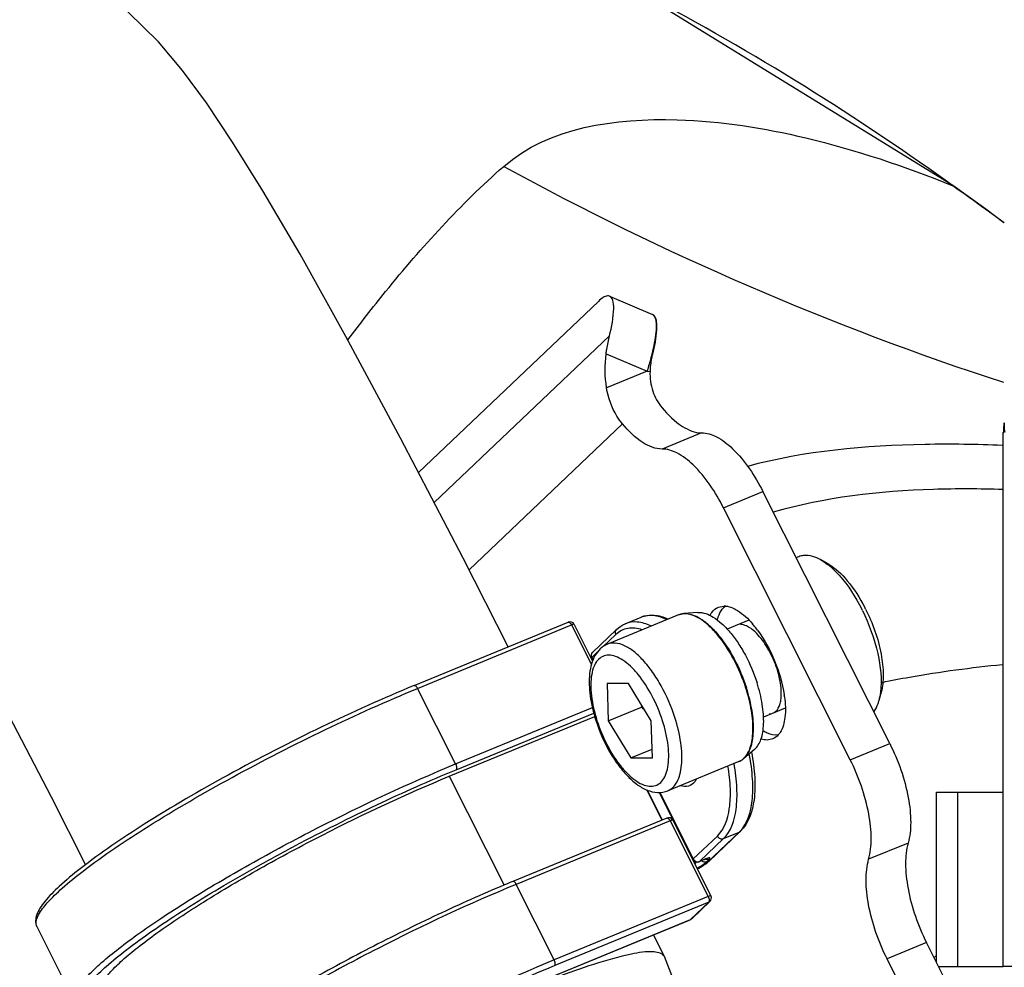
# Model space of a CAD drawing. Header units: millimetres. Extents: x 0 to 5940, y 0 to 4200.
# Tile 45 of 87: x 2757 to 2819, y 766 to 826. Entities that reach past the tile are written whole.
import ezdxf

# ---------------------------------------------------------------- set-up
doc = ezdxf.new("R2010")
doc.units = ezdxf.units.MM
doc.header["$LTSCALE"] = 326.7
doc.layers.get('0').update_dxf_attribs({"linetype": 'CONTINUOUS'})
for name, color, linetype in [('304103000186DXF_CONTINUOUS_LINE', 7, 'CONTINUOUS'), ('304105000177DXF_CONTINUOUS_LINE', 7, 'CONTINUOUS'), ('304109000002DXF_CONTINUOUS_LINE', 7, 'CONTINUOUS'), ('304304000126DXF_CONTINUOUS_LINE', 7, 'CONTINUOUS'), ('501023000027DXF_CONTINUOUS_LINE', 7, 'CONTINUOUS'), ('604006000006DXF_CONTINUOUS_LINE', 7, 'CONTINUOUS'), ('RB15-1-B-JSZL_DXF_DIMENSION', 7, 'CONTINUOUS'), ('XIANLAN_DXF_CONTINUOUS_LINE', 7, 'CONTINUOUS')]:
    doc.layers.add(name, color=color, linetype=linetype)
doc.styles.get("Standard").update_dxf_attribs({"font": 'txt', "width": 0.7})
doc.dimstyles.new('DIMSTYLE_1', dxfattribs={"dimtxt": 85, "dimasz": 45, "dimexe": 1.5, "dimexo": 0, "dimtad": 1, "dimdsep": 46, "dimtxsty": 'Standard', "dimblk": '_FILLED', "dimblk1": '_FILLED', "dimblk2": '_FILLED', "dimcen": 0.09, "dimclrt": 5, "dimazin": 2, "dimtp": 1.2, "dimtm": 1.2, "dimtfac": 1, "dimtofl": 0, "dimtmove": 0, "dimatfit": 3, "dimldrblk": '_FILLED', "dimfxl": 0, "dimtolj": 1, "dimarcsym": 0})
doc.dimstyles.new('DIMSTYLE_2', dxfattribs={"dimtxt": 85, "dimasz": 45, "dimexe": 1.5, "dimexo": 0, "dimtad": 1, "dimdsep": 46, "dimtxsty": 'Standard', "dimblk": '_FILLED', "dimblk1": '_FILLED', "dimblk2": '_FILLED', "dimcen": 0.09, "dimclrt": 5, "dimazin": 2, "dimtp": 0.8, "dimtm": 0.8, "dimtfac": 1, "dimtofl": 0, "dimtmove": 0, "dimatfit": 3, "dimldrblk": '_FILLED', "dimfxl": 0, "dimtolj": 1, "dimarcsym": 0})

# ---------------------------------------------------------------- blocks, each defined once
blk = doc.blocks.new('_FILLED')
at = {"color": 0, "linetype": 'ByBlock'}
blk.add_solid([(0, 0), (-1, 0.1667), (-1, -0.1667)], dxfattribs=at)
blk = doc.blocks.new('*D1')
at = {"layer": 'RB15-1-B-JSZL_DXF_DIMENSION', "color": 2, "linetype": 'Continuous', "transparency": 16777216}
for p, q in [((2718.902, 681.882), (4558.483, 1083.106)), ((4194.219, 1003.657), (2718.902, 681.882)), ((4194.219, 1003.657), (4194.219, 1003.657))]:
    blk.add_line(p, q, dxfattribs=at)
at = {"layer": 'RB15-1-B-JSZL_DXF_DIMENSION', "color": 2, "linetype": 'Continuous', "transparency": 16777216, "xscale": 45, "yscale": 45, "zscale": 45, "rotation": 192.3029314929}
blk.add_blockref('_FILLED', (4194.219, 1003.657), dxfattribs=at)
blk = doc.blocks.new('*D2')
at = {"layer": 'RB15-1-B-JSZL_DXF_DIMENSION', "color": 2, "linetype": 'Continuous', "transparency": 16777216}
for p, q in [((2718.902, 681.882), (3698.6, 1219.86)), ((3144.9, 915.808), (2718.902, 681.882)), ((3144.9, 915.808), (3144.9, 915.808))]:
    blk.add_line(p, q, dxfattribs=at)
at = {"layer": 'RB15-1-B-JSZL_DXF_DIMENSION', "color": 2, "linetype": 'Continuous', "transparency": 16777216, "xscale": 45, "yscale": 45, "zscale": 45, "rotation": 208.7734168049}
blk.add_blockref('_FILLED', (3144.9, 915.808), dxfattribs=at)

msp = doc.modelspace()

# ---------------------------------------------------------------- linework, layer by layer
at = {"color": 2, "linetype": 'Continuous'}
msp.add_circle((2718.902, 681.882), 486, dxfattribs=at)
at = {"layer": '304103000186DXF_CONTINUOUS_LINE', "color": 9, "linetype": 'Continuous'}
for p, q in [((2815.421, 815.34), (2815.08, 815.575)), ((2815.421, 815.34), (2815.085, 815.582)), ((2815.421, 815.34), (2815.433, 815.357)), ((2818.668, 812.993), (2817.494, 813.843)), ((2818.667, 812.991), (2817.494, 813.843)), ((2814.23, 766.665), (2814.281, 766.692)), ((2814.233, 766.664), (2814.281, 766.692))]:
    msp.add_line(p, q, dxfattribs=at)
at = {"layer": '304103000186DXF_CONTINUOUS_LINE', "color": 7, "linetype": 'Continuous'}
for p, q in [((2817.505, 813.859), (2815.433, 815.357)), ((2818.643, 813.009), (2817.505, 813.859))]:
    msp.add_line(p, q, dxfattribs=at)
msp.add_lwpolyline([(2815.433, 815.357), (2794.996, 827.951), (2771.689, 837.866), (2747.141, 844.086), (2731.16, 845.654)], dxfattribs=at)
at = {"layer": '304103000186DXF_CONTINUOUS_LINE', "color": 9, "linetype": 'Continuous'}
for centre, radius, start, end in [((2719.036, 681.763), 164.721, 54.33104, 62.38668), ((2876.207, 979.43), 185.65, 241.31687, 251.92639), ((2826.8, 743.388), 26.454, 117.97136, 118.2428)]:
    msp.add_arc(centre, radius, start, end, dxfattribs=at)
for points, knots in [([(2787.102, 816.561), (2789.942, 819.051), (2797.186, 820.021), (2806.671, 818.476), (2812.413, 816.571), (2815.421, 815.34)], [0, 0, 0, 0, 0.387136, 0.666823, 1, 1, 1, 1]), ([(2777.282, 805.61), (2778.055, 806.642), (2781.061, 810.517), (2784.381, 814.176), (2787.102, 816.561)], [0, 0, 0, 0, 0.262704, 1, 1, 1, 1]), ([(2818.549, 798.96), (2816.923, 799.024), (2811.541, 799.104), (2806.1, 798.61), (2802.466, 797.634)], [0, 0, 0, 0, 0.301875, 1, 1, 1, 1]), ([(2818.577, 796.179), (2817.117, 796.223), (2812.257, 796.236), (2807.353, 795.688), (2804.084, 794.739)], [0, 0, 0, 0, 0.300242, 1, 1, 1, 1]), ([(2810.971, 784.011), (2811.543, 784.13), (2814.052, 784.612), (2816.589, 784.947), (2818.55, 785.139)], [0, 0, 0, 0, 0.228742, 1, 1, 1, 1])]:
    msp.add_open_spline(points, degree=3, knots=knots, dxfattribs=at)
msp.add_open_spline([(2817.494, 813.843), (2816.804, 814.343), (2816.113, 814.842), (2815.421, 815.34)], degree=3, dxfattribs=at)
at = {"layer": '304105000177DXF_CONTINUOUS_LINE', "color": 7, "linetype": 'Continuous'}
for p, q in [((2793.783, 808.373), (2796.485, 807.225)), ((2781.729, 797.258), (2793.073, 808.047)), ((2811.442, 780.152), (2803.444, 796.047)), ((2808.953, 779.126), (2800.955, 795.021)), ((2805.537, 791.888), (2805.706, 791.957)), ((2807.566, 791.481), (2807.086, 791.754)), ((2800.637, 788.759), (2800.993, 788.827)), ((2810.902, 783.39), (2810.753, 782.858)), ((2804.067, 780.438), (2803.711, 780.37)), ((2816.424, 762.309), (2813.766, 767.591)), ((2813.935, 761.283), (2811.277, 766.565))]:
    msp.add_line(p, q, dxfattribs=at)
at = {"layer": '304105000177DXF_CONTINUOUS_LINE', "color": 9, "linetype": 'Continuous'}
for p, q in [((2782.721, 795.356), (2793.774, 805.869)), ((2793.563, 804.737), (2796.141, 803.642)), ((2796.454, 804.75), (2796.449, 804.731)), ((2796.141, 803.642), (2793.593, 802.592)), ((2796.152, 803.676), (2796.141, 803.642)), ((2794.597, 800.314), (2784.923, 791.112)), ((2799.579, 799.756), (2797.09, 798.73)), ((2800.955, 795.021), (2803.444, 796.047)), ((2808.953, 779.126), (2811.442, 780.152)), ((2812.604, 773.872), (2810.115, 772.846)), ((2813.766, 767.591), (2811.277, 766.565))]:
    msp.add_line(p, q, dxfattribs=at)
for centre, radius, start, end in [((2796.36, 807.004), 0.252, 62.03217, 66.97606), ((2803.328, 879.628), 76.326, 264.59677, 264.73783)]:
    msp.add_arc(centre, radius, start, end, dxfattribs=at)
at = {"layer": '304105000177DXF_CONTINUOUS_LINE', "color": 7, "linetype": 'Continuous'}
for centre, radius, start, end in [((2804.609, 787.718), 4.743, 48.67169, 51.99156), ((2800.993, 787.725), 1.103, 84.70281, 89.95137), ((2798.91, 783.206), 12.055, 26.28967, 26.71151), ((2800.216, 783.75), 10.868, 26.71156, 27.32048), ((2798.033, 783.607), 6.277, 39.42279, 40.70761), ((2797.532, 783.199), 6.923, 36.40387, 39.39653), ((2797.65, 782.155), 7.222, 7.51692, 8.48105), ((2803.006, 783.096), 1.582, 342.12607, 344.40229), ((2803.36, 781.596), 1.391, 327.40257, 327.7747)]:
    msp.add_arc(centre, radius, start, end, dxfattribs=at)
for points, knots in [([(2793.783, 808.373), (2793.74, 808.391), (2793.594, 808.405), (2793.34, 808.283), (2793.169, 808.139), (2793.073, 808.047)], [0, 0, 0, 0, 0.172446, 0.511766, 1, 1, 1, 1]), ([(2793.774, 805.869), (2793.914, 806.437), (2794.063, 807.195), (2794.038, 808.055), (2793.88, 808.331), (2793.783, 808.373)], [0, 0, 0, 0, 0.675809, 0.8779, 1, 1, 1, 1]), ([(2796.617, 807.109), (2796.682, 807.011), (2796.751, 806.715), (2796.744, 805.909), (2796.601, 805.224), (2796.476, 804.722)], [0, 0, 0, 0, 0.145191, 0.361013, 1, 1, 1, 1]), ([(2793.563, 804.737), (2793.576, 804.837), (2793.631, 805.217), (2793.706, 805.595), (2793.774, 805.869)], [0, 0, 0, 0, 0.263229, 1, 1, 1, 1]), ([(2796.476, 804.722), (2796.455, 804.637), (2796.377, 804.276), (2796.338, 803.907), (2796.328, 803.624)], [0, 0, 0, 0, 0.235109, 1, 1, 1, 1]), ([(2796.328, 803.624), (2796.313, 803.207), (2796.421, 802.378), (2796.83, 801.646), (2797.086, 801.34)], [0, 0, 0, 0, 0.511435, 1, 1, 1, 1]), ([(2794.597, 800.314), (2794.468, 800.468), (2793.977, 801.146), (2793.691, 801.964), (2793.593, 802.592)], [0, 0, 0, 0, 0.239557, 1, 1, 1, 1]), ([(2797.086, 801.34), (2797.462, 800.893), (2798.172, 800.176), (2799.158, 799.748), (2799.579, 799.756)], [0, 0, 0, 0, 0.581082, 1, 1, 1, 1]), ([(2797.09, 798.73), (2796.669, 798.722), (2795.683, 799.15), (2794.972, 799.866), (2794.597, 800.314)], [0, 0, 0, 0, 0.418918, 1, 1, 1, 1]), ([(2799.579, 799.756), (2799.901, 799.762), (2800.643, 799.516), (2802.093, 798.349), (2802.948, 797.033), (2803.444, 796.047)], [0, 0, 0, 0, 0.174326, 0.403006, 1, 1, 1, 1]), ([(2800.955, 795.021), (2800.459, 796.007), (2799.604, 797.323), (2798.154, 798.49), (2797.412, 798.736), (2797.09, 798.73)], [0, 0, 0, 0, 0.596994, 0.825674, 1, 1, 1, 1]), ([(2805.706, 791.957), (2805.803, 791.997), (2806.272, 792.113), (2806.764, 791.937), (2807.086, 791.754)], [0, 0, 0, 0, 0.221439, 1, 1, 1, 1]), ([(2807.566, 791.481), (2808.031, 791.217), (2808.917, 790.356), (2809.564, 789.334), (2809.872, 788.738)], [0, 0, 0, 0, 0.443109, 1, 1, 1, 1]), ([(2807.741, 791.279), (2807.924, 791.118), (2808.698, 790.335), (2809.294, 789.389), (2809.679, 788.625)], [0, 0, 0, 0, 0.221613, 1, 1, 1, 1]), ([(2800.114, 788.251), (2800.146, 788.311), (2800.274, 788.52), (2800.473, 788.691), (2800.637, 788.759)], [0, 0, 0, 0, 0.274484, 1, 1, 1, 1]), ([(2800.576, 787.961), (2800.592, 788.026), (2800.661, 788.259), (2800.772, 788.482), (2800.882, 788.619)], [0, 0, 0, 0, 0.276564, 1, 1, 1, 1]), ([(2801.539, 788.704), (2801.645, 788.659), (2802.12, 788.404), (2802.516, 788.021), (2802.791, 787.701)], [0, 0, 0, 0, 0.214186, 1, 1, 1, 1]), ([(2809.718, 788.546), (2810.145, 787.681), (2810.751, 785.998), (2810.959, 784.189), (2810.857, 783.381)], [0, 0, 0, 0, 0.541682, 1, 1, 1, 1]), ([(2809.924, 788.635), (2810.375, 787.739), (2810.867, 786.352), (2811.072, 784.552), (2810.999, 783.739), (2810.902, 783.39)], [0, 0, 0, 0, 0.555029, 0.799327, 1, 1, 1, 1]), ([(2802.539, 787.501), (2802.495, 787.526), (2802.336, 787.608), (2802.156, 787.657), (2802.027, 787.657)], [0, 0, 0, 0, 0.279821, 1, 1, 1, 1]), ([(2804.591, 782.991), (2804.631, 783.351), (2804.562, 784.15), (2804.208, 785.321), (2803.644, 786.414), (2803.134, 787.042), (2802.853, 787.279)], [0, 0, 0, 0, 0.228168, 0.497596, 0.76833, 1, 1, 1, 1]), ([(2803.104, 787.308), (2803.545, 786.711), (2804.256, 785.391), (2804.683, 783.954), (2804.793, 783.22)], [0, 0, 0, 0, 0.499826, 1, 1, 1, 1]), ([(2804.81, 783.099), (2804.866, 782.668), (2804.904, 781.903), (2804.713, 781.133), (2804.537, 780.854)], [0, 0, 0, 0, 0.569563, 1, 1, 1, 1]), ([(2803.839, 782.019), (2803.984, 782.019), (2804.311, 782.144), (2804.46, 782.448), (2804.512, 782.611)], [0, 0, 0, 0, 0.458462, 1, 1, 1, 1]), ([(2810.753, 782.858), (2810.734, 782.791), (2810.657, 782.546), (2810.543, 782.312), (2810.433, 782.161)], [0, 0, 0, 0, 0.272127, 1, 1, 1, 1]), ([(2803.462, 780.961), (2803.543, 780.912), (2803.832, 780.759), (2804.176, 780.679), (2804.408, 780.714)], [0, 0, 0, 0, 0.288134, 1, 1, 1, 1]), ([(2811.442, 780.152), (2811.983, 779.078), (2812.571, 777.417), (2812.813, 775.261), (2812.723, 774.288), (2812.604, 773.872)], [0, 0, 0, 0, 0.555561, 0.799751, 1, 1, 1, 1]), ([(2810.115, 772.846), (2810.234, 773.262), (2810.324, 774.235), (2810.081, 776.391), (2809.494, 778.052), (2808.953, 779.126)], [0, 0, 0, 0, 0.200249, 0.444439, 1, 1, 1, 1]), ([(2812.604, 773.872), (2812.485, 773.455), (2812.395, 772.482), (2812.638, 770.327), (2813.226, 768.665), (2813.766, 767.591)], [0, 0, 0, 0, 0.200249, 0.44444, 1, 1, 1, 1]), ([(2811.277, 766.565), (2810.737, 767.639), (2810.149, 769.301), (2809.906, 771.456), (2809.996, 772.429), (2810.115, 772.846)], [0, 0, 0, 0, 0.55556, 0.799751, 1, 1, 1, 1])]:
    msp.add_open_spline(points, degree=3, knots=knots, dxfattribs=at)
at = {"layer": '304105000177DXF_CONTINUOUS_LINE', "color": 9, "linetype": 'Continuous'}
for points, knots in [([(2796.478, 807.227), (2796.498, 807.216), (2796.583, 807.155), (2796.631, 807.056), (2796.656, 806.979)], [0, 0, 0, 0, 0.216951, 1, 1, 1, 1]), ([(2796.656, 806.979), (2796.746, 806.704), (2796.706, 805.927), (2796.564, 805.198), (2796.454, 804.75)], [0, 0, 0, 0, 0.385807, 1, 1, 1, 1]), ([(2796.449, 804.731), (2796.428, 804.647), (2796.337, 804.293), (2796.235, 803.942), (2796.152, 803.676)], [0, 0, 0, 0, 0.23814, 1, 1, 1, 1])]:
    msp.add_open_spline(points, degree=3, knots=knots, dxfattribs=at)
at = {"layer": '304105000177DXF_CONTINUOUS_LINE', "color": 7, "linetype": 'Continuous'}
for points in [[(2796.485, 807.225), (2796.539, 807.202), (2796.585, 807.158), (2796.617, 807.109)], [(2793.593, 802.592), (2793.483, 803.298), (2793.469, 804.028), (2793.563, 804.737)], [(2807.086, 791.754), (2807.241, 791.666), (2807.389, 791.564), (2807.529, 791.455)], [(2800.882, 788.619), (2800.912, 788.656), (2800.944, 788.691), (2800.978, 788.723)], [(2800.978, 788.723), (2801.014, 788.758), (2801.053, 788.789), (2801.094, 788.817)], [(2801.094, 788.823), (2801.247, 788.809), (2801.398, 788.764), (2801.539, 788.704)], [(2802.853, 787.279), (2802.755, 787.362), (2802.651, 787.438), (2802.539, 787.501)], [(2804.53, 782.671), (2804.56, 782.775), (2804.579, 782.883), (2804.591, 782.991)], [(2810.857, 783.381), (2810.834, 783.204), (2810.801, 783.029), (2810.753, 782.858)], [(2803.711, 780.37), (2803.587, 780.37), (2803.462, 780.392), (2803.343, 780.428)], [(2804.419, 780.695), (2804.324, 780.586), (2804.202, 780.494), (2804.067, 780.438)], [(2804.533, 780.847), (2804.499, 780.794), (2804.461, 780.743), (2804.419, 780.695)]]:
    msp.add_open_spline(points, degree=3, dxfattribs=at)
at = {"layer": '304109000002DXF_CONTINUOUS_LINE', "color": 7, "linetype": 'Continuous'}
for p, q in [((2794.769, 787.709), (2795.765, 788.12)), ((2781.456, 783.81), (2791.164, 787.812)), ((2791.546, 787.67), (2792.711, 785.355)), ((2794.222, 787.35), (2792.701, 785.904)), ((2792.64, 785.552), (2792.723, 785.386)), ((2783.664, 778.082), (2792.84, 781.864)), ((2796.109, 777.241), (2797.075, 775.322)), ((2796.139, 777.227), (2797.094, 775.33)), ((2796.908, 777.071), (2799.039, 772.836)), ((2797.384, 775.45), (2787.677, 771.448)), ((2797.767, 775.307), (2800.166, 770.539)), ((2800.036, 772.714), (2802.029, 774.611)), ((2799.753, 772.831), (2799.421, 772.694)), ((2800.105, 770.187), (2798.956, 769.094)), ((2789.156, 765.032), (2798.864, 769.034)), ((2757.664, 768.597), (2760.064, 763.829))]:
    msp.add_line(p, q, dxfattribs=at)
at = {"layer": '304109000002DXF_CONTINUOUS_LINE', "color": 9, "linetype": 'Continuous'}
for p, q in [((2781.672, 783.629), (2791.379, 787.631)), ((2791.379, 787.631), (2792.635, 785.137)), ((2794.18, 787.031), (2793.379, 786.269)), ((2793.022, 785.929), (2792.659, 785.584)), ((2792.659, 785.584), (2792.739, 785.425)), ((2784.071, 778.861), (2781.672, 783.629)), ((2784.071, 778.861), (2792.695, 782.416)), ((2784.103, 778.5), (2792.779, 782.076)), ((2783.664, 778.082), (2787.122, 771.21)), ((2796.942, 777.072), (2799.058, 772.869)), ((2797.6, 775.269), (2787.893, 771.267)), ((2797.6, 775.269), (2800, 770.5)), ((2799.058, 772.869), (2800.578, 774.315)), ((2799.963, 772.667), (2801.956, 774.563)), ((2800.96, 774.153), (2801.956, 774.563)), ((2801.956, 774.563), (2802.029, 774.611)), ((2799.44, 772.706), (2800.96, 774.153)), ((2799.421, 772.694), (2799.44, 772.706)), ((2799.772, 772.843), (2799.44, 772.706)), ((2799.753, 772.831), (2799.772, 772.843)), ((2799.898, 772.695), (2800.067, 772.856)), ((2799.963, 772.667), (2800.036, 772.714)), ((2790.292, 766.499), (2787.893, 771.267)), ((2800, 770.5), (2790.292, 766.499)), ((2800.032, 770.139), (2790.324, 766.138)), ((2800.032, 770.139), (2798.883, 769.046)), ((2800.104, 770.185), (2800.032, 770.139)), ((2789.155, 765.037), (2798.883, 769.046)), ((2798.883, 769.046), (2798.864, 769.034)), ((2798.956, 769.094), (2798.883, 769.046))]:
    msp.add_line(p, q, dxfattribs=at)
at = {"layer": '304109000002DXF_CONTINUOUS_LINE', "color": 7, "linetype": 'Continuous'}
for centre, radius, start, end in [((2791.278, 787.535), 0.3, 26.70801, 112.40252), ((2792.908, 785.687), 0.3, 133.65468, 206.71184), ((2797.499, 775.172), 0.3, 26.70801, 112.40252), ((2799.307, 772.971), 0.3, 206.71184, 292.44233), ((2800.688, 770.561), 2.455, 111.85242, 112.40575), ((2823.561, 684.404), 94.151, 112.40397, 112.75426), ((2799.898, 770.404), 0.3, 313.20802, 26.72468), ((2798.749, 769.311), 0.3, 292.40252, 313.62327)]:
    msp.add_arc(centre, radius, start, end, dxfattribs=at)
at = {"layer": '304109000002DXF_CONTINUOUS_LINE', "color": 9, "linetype": 'Continuous'}
for centre, radius, start, end in [((2800.747, 775.833), 1.753, 313.57778, 316.09053), ((2799.347, 773.014), 0.324, 206.71706, 209.23517), ((2799.361, 773.022), 0.34, 209.30212, 226.39394), ((2797.02, 776.136), 4.131, 300.80905, 303.17094), ((2799.347, 772.932), 0.244, 287.5987, 292.38485), ((2799.976, 773.153), 0.317, 245.29838, 246.99042)]:
    msp.add_arc(centre, radius, start, end, dxfattribs=at)
at = {"layer": '304109000002DXF_CONTINUOUS_LINE', "color": 7, "linetype": 'Continuous'}
for points, knots in [([(2795.765, 788.12), (2796.019, 788.225), (2796.616, 788.307), (2797.184, 788.142), (2797.462, 788.021)], [0, 0, 0, 0, 0.475753, 1, 1, 1, 1]), ([(2781.456, 783.81), (2779.489, 782.999), (2775.529, 781.211), (2769.848, 778.294), (2764.753, 775.326), (2761.693, 773.266), (2760.403, 772.255)], [0, 0, 0, 0, 0.265239, 0.541153, 0.795742, 1, 1, 1, 1]), ([(2802.725, 779.597), (2802.828, 779.074), (2802.962, 778.071), (2802.94, 776.363), (2802.553, 775.109), (2802.029, 774.611)], [0, 0, 0, 0, 0.309362, 0.581169, 1, 1, 1, 1]), ([(2761.626, 764.283), (2761.493, 764.548), (2761.805, 765.171), (2762.359, 765.82), (2763.109, 766.543), (2764.076, 767.341), (2765.762, 768.599), (2768.319, 770.28), (2771.813, 772.34), (2776.933, 775.081), (2780.949, 776.963), (2783.664, 778.082)], [0, 0, 0, 0, 0.033709, 0.063289, 0.102125, 0.149957, 0.206205, 0.340606, 0.497285, 0.666514, 1, 1, 1, 1]), ([(2799.806, 772.532), (2799.77, 772.507), (2799.612, 772.4), (2799.447, 772.304), (2799.317, 772.232)], [0, 0, 0, 0, 0.226402, 1, 1, 1, 1]), ([(2799.935, 772.897), (2799.94, 772.897), (2799.954, 772.898), (2799.935, 772.895), (2799.88, 772.88), (2799.82, 772.858), (2799.775, 772.84)], [0, 0, 0, 0, 0.073249, 0.080886, 0.262037, 1, 1, 1, 1]), ([(2760.403, 772.255), (2759.949, 771.9), (2759.165, 771.248), (2758.317, 770.4), (2757.863, 769.783), (2757.651, 769.38), (2757.555, 768.978), (2757.607, 768.711), (2757.664, 768.597)], [0, 0, 0, 0, 0.360209, 0.637103, 0.745841, 0.838177, 0.919961, 1, 1, 1, 1]), ([(2787.145, 771.227), (2785.732, 770.634), (2782.871, 769.355), (2778.648, 767.272), (2774.578, 765.072), (2771.417, 763.195), (2769.159, 761.729), (2767.713, 760.724), (2766.473, 759.79), (2765.456, 758.937), (2764.669, 758.176), (2764.119, 757.497), (2763.782, 756.867), (2763.797, 756.41), (2763.885, 756.235)], [0, 0, 0, 0, 0.162495, 0.332328, 0.499201, 0.653012, 0.72211, 0.784634, 0.839729, 0.886745, 0.925312, 0.955626, 0.979226, 1, 1, 1, 1])]:
    msp.add_open_spline(points, degree=3, knots=knots, dxfattribs=at)
at = {"layer": '304109000002DXF_CONTINUOUS_LINE', "color": 9, "linetype": 'Continuous'}
for points, knots in [([(2797.372, 787.982), (2797.103, 788.107), (2796.569, 788.284), (2795.999, 788.216), (2795.765, 788.12)], [0, 0, 0, 0, 0.540037, 1, 1, 1, 1]), ([(2791.164, 787.812), (2791.179, 787.818), (2791.235, 787.814), (2791.312, 787.744), (2791.358, 787.674), (2791.379, 787.631)], [0, 0, 0, 0, 0.163742, 0.517358, 1, 1, 1, 1]), ([(2791.546, 787.67), (2791.538, 787.685), (2791.459, 787.659), (2791.417, 787.647), (2791.379, 787.631)], [0, 0, 0, 0, 0.293447, 1, 1, 1, 1]), ([(2794.18, 787.031), (2794.153, 787.083), (2794.128, 787.201), (2794.182, 787.313), (2794.222, 787.35)], [0, 0, 0, 0, 0.517388, 1, 1, 1, 1]), ([(2795.829, 787.334), (2795.539, 787.427), (2794.932, 787.512), (2794.381, 787.222), (2794.18, 787.031)], [0, 0, 0, 0, 0.522536, 1, 1, 1, 1]), ([(2796.376, 787.571), (2796.107, 787.697), (2795.574, 787.873), (2795.003, 787.806), (2794.769, 787.709)], [0, 0, 0, 0, 0.540037, 1, 1, 1, 1]), ([(2792.659, 785.584), (2792.633, 785.637), (2792.608, 785.755), (2792.661, 785.866), (2792.701, 785.904)], [0, 0, 0, 0, 0.517326, 1, 1, 1, 1]), ([(2792.659, 785.584), (2792.653, 785.578), (2792.644, 785.57), (2792.638, 785.556), (2792.64, 785.552)], [0, 0, 0, 0, 0.659173, 1, 1, 1, 1]), ([(2760.575, 772.102), (2761.889, 773.112), (2764.975, 775.172), (2770.091, 778.137), (2775.767, 781.042), (2779.713, 782.822), (2781.672, 783.629)], [0, 0, 0, 0, 0.206374, 0.461256, 0.736142, 1, 1, 1, 1]), ([(2781.456, 783.81), (2781.471, 783.817), (2781.527, 783.813), (2781.605, 783.742), (2781.65, 783.672), (2781.672, 783.629)], [0, 0, 0, 0, 0.163742, 0.517358, 1, 1, 1, 1]), ([(2802.01, 774.617), (2802.485, 775.11), (2802.813, 776.318), (2802.825, 777.973), (2802.69, 778.961), (2802.588, 779.479)], [0, 0, 0, 0, 0.408961, 0.684651, 1, 1, 1, 1]), ([(2760.064, 763.829), (2759.918, 764.118), (2760.259, 764.796), (2760.862, 765.503), (2761.679, 766.291), (2762.733, 767.16), (2764.026, 768.126), (2765.533, 769.163), (2767.882, 770.674), (2771.161, 772.606), (2776.739, 775.592), (2781.113, 777.642), (2784.071, 778.861)], [0, 0, 0, 0, 0.033708, 0.063287, 0.102123, 0.149954, 0.206201, 0.270072, 0.340617, 0.497293, 0.66652, 1, 1, 1, 1]), ([(2784.071, 778.861), (2784.105, 778.794), (2784.144, 778.68), (2784.139, 778.534), (2784.103, 778.5)], [0, 0, 0, 0, 0.601024, 1, 1, 1, 1]), ([(2800.578, 774.315), (2801.03, 774.745), (2801.372, 775.838), (2801.424, 777.348), (2801.323, 778.254), (2801.241, 778.73)], [0, 0, 0, 0, 0.408407, 0.68361, 1, 1, 1, 1]), ([(2800.96, 774.153), (2801.443, 774.612), (2801.798, 775.787), (2801.839, 777.404), (2801.72, 778.375), (2801.627, 778.884)], [0, 0, 0, 0, 0.40738, 0.683096, 1, 1, 1, 1]), ([(2762.067, 763.343), (2761.76, 763.315), (2761.336, 763.296), (2760.837, 763.4), (2760.589, 763.523), (2760.434, 763.716), (2760.401, 763.965), (2760.473, 764.246), (2760.719, 764.721), (2761.293, 765.403), (2762.263, 766.31), (2763.573, 767.354), (2765.192, 768.512), (2767.088, 769.758), (2769.219, 771.064), (2771.537, 772.399), (2774.829, 774.191), (2779.008, 776.283), (2782.419, 777.806), (2784.103, 778.5)], [0, 0, 0, 0, 0.030706, 0.041779, 0.050499, 0.05785, 0.065402, 0.074623, 0.086343, 0.118494, 0.162764, 0.218694, 0.285284, 0.361189, 0.444804, 0.534327, 0.627809, 0.81841, 1, 1, 1, 1]), ([(2799.147, 777.734), (2799.05, 777.608), (2798.764, 777.396), (2798.414, 777.432), (2798.254, 777.482)], [0, 0, 0, 0, 0.485831, 1, 1, 1, 1]), ([(2797.384, 775.45), (2797.4, 775.456), (2797.456, 775.452), (2797.533, 775.381), (2797.579, 775.312), (2797.6, 775.269)], [0, 0, 0, 0, 0.163742, 0.517358, 1, 1, 1, 1]), ([(2797.767, 775.307), (2797.759, 775.322), (2797.68, 775.296), (2797.638, 775.284), (2797.6, 775.269)], [0, 0, 0, 0, 0.293447, 1, 1, 1, 1]), ([(2800.578, 774.315), (2800.612, 774.247), (2800.728, 774.133), (2800.894, 774.125), (2800.96, 774.153)], [0, 0, 0, 0, 0.516198, 1, 1, 1, 1]), ([(2799.039, 772.836), (2799.037, 772.84), (2799.043, 772.855), (2799.052, 772.863), (2799.058, 772.869)], [0, 0, 0, 0, 0.340827, 1, 1, 1, 1]), ([(2799.292, 772.281), (2799.357, 772.318), (2799.567, 772.444), (2799.775, 772.578), (2799.898, 772.695)], [0, 0, 0, 0, 0.307296, 1, 1, 1, 1]), ([(2799.314, 772.235), (2799.447, 772.308), (2799.67, 772.442), (2799.884, 772.592), (2799.963, 772.667)], [0, 0, 0, 0, 0.584273, 1, 1, 1, 1]), ([(2799.586, 772.764), (2799.607, 772.744), (2799.695, 772.678), (2799.823, 772.664), (2799.898, 772.695)], [0, 0, 0, 0, 0.266058, 1, 1, 1, 1]), ([(2800.067, 772.856), (2800.082, 772.87), (2800.104, 772.887), (2800.107, 772.923), (2800.087, 772.933), (2800.06, 772.932), (2800, 772.924), (2799.951, 772.909), (2799.914, 772.897)], [0, 0, 0, 0, 0.227431, 0.284176, 0.343955, 0.441401, 0.583988, 1, 1, 1, 1]), ([(2757.617, 768.762), (2757.597, 768.959), (2757.798, 769.469), (2758.39, 770.206), (2759.346, 771.126), (2760.128, 771.757), (2760.575, 772.102)], [0, 0, 0, 0, 0.13061, 0.337292, 0.627915, 1, 1, 1, 1]), ([(2787.893, 771.267), (2784.934, 770.048), (2780.56, 767.998), (2774.982, 765.012), (2771.703, 763.081), (2769.354, 761.569), (2767.847, 760.532), (2766.554, 759.566), (2765.5, 758.697), (2764.684, 757.909), (2764.08, 757.202), (2763.74, 756.524), (2763.885, 756.235)], [0, 0, 0, 0, 0.33348, 0.502707, 0.659383, 0.729928, 0.793799, 0.850046, 0.897877, 0.936713, 0.966292, 1, 1, 1, 1]), ([(2787.893, 771.267), (2787.878, 771.297), (2787.833, 771.373), (2787.735, 771.472), (2787.677, 771.448)], [0, 0, 0, 0, 0.344218, 1, 1, 1, 1]), ([(2800.166, 770.539), (2800.158, 770.554), (2800.08, 770.528), (2800.037, 770.516), (2800, 770.5)], [0, 0, 0, 0, 0.293998, 1, 1, 1, 1]), ([(2790.292, 766.499), (2787.334, 765.279), (2782.96, 763.23), (2777.382, 760.243), (2774.103, 758.312), (2771.753, 756.8), (2770.247, 755.764), (2768.953, 754.798), (2767.9, 753.929), (2767.083, 753.141), (2766.48, 752.434), (2766.139, 751.755), (2766.285, 751.466)], [0, 0, 0, 0, 0.33348, 0.502707, 0.659383, 0.729928, 0.793799, 0.850046, 0.897877, 0.936713, 0.966292, 1, 1, 1, 1]), ([(2790.324, 766.138), (2790.36, 766.172), (2790.364, 766.318), (2790.326, 766.432), (2790.292, 766.499)], [0, 0, 0, 0, 0.398976, 1, 1, 1, 1]), ([(2790.324, 766.138), (2788.361, 765.328), (2784.412, 763.545), (2778.744, 760.634), (2773.666, 757.676), (2770.618, 755.624), (2769.336, 754.619)], [0, 0, 0, 0, 0.265414, 0.541563, 0.796228, 1, 1, 1, 1])]:
    msp.add_open_spline(points, degree=3, knots=knots, dxfattribs=at)
at = {"layer": '304109000002DXF_CONTINUOUS_LINE', "color": 7, "linetype": 'Continuous'}
for points in [[(2794.222, 787.35), (2794.38, 787.501), (2794.568, 787.626), (2794.769, 787.709)], [(2799.979, 772.663), (2799.923, 772.616), (2799.865, 772.573), (2799.806, 772.532)], [(2800.036, 772.714), (2800.017, 772.697), (2799.998, 772.68), (2799.979, 772.663)]]:
    msp.add_open_spline(points, degree=3, dxfattribs=at)
at = {"layer": '304109000002DXF_CONTINUOUS_LINE', "color": 9, "linetype": 'Continuous'}
for points in [[(2799.252, 777.9), (2799.222, 777.842), (2799.187, 777.786), (2799.147, 777.734)], [(2799.126, 772.776), (2799.181, 772.724), (2799.259, 772.689), (2799.334, 772.687)], [(2799.334, 772.687), (2799.363, 772.687), (2799.393, 772.691), (2799.421, 772.699)], [(2799.914, 772.897), (2799.866, 772.881), (2799.819, 772.863), (2799.772, 772.843)], [(2799.852, 772.861), (2799.918, 772.833), (2800.001, 772.828), (2800.067, 772.856)], [(2800, 770.5), (2800.033, 770.433), (2800.058, 770.36), (2800.064, 770.285)], [(2800.06, 770.196), (2800.056, 770.175), (2800.047, 770.154), (2800.032, 770.139)], [(2800.064, 770.285), (2800.067, 770.255), (2800.067, 770.225), (2800.06, 770.196)], [(2757.664, 768.597), (2757.639, 768.648), (2757.623, 768.705), (2757.617, 768.762)]]:
    msp.add_open_spline(points, degree=3, dxfattribs=at)
at = {"layer": '304304000126DXF_CONTINUOUS_LINE', "color": 7, "linetype": 'Continuous'}
for p, q in [((2818.602, 766.082), (2818.602, 799.782)), ((2818.639, 799.857), (2818.638, 799.847)), ((2818.643, 799.933), (2818.639, 799.857)), ((2814.397, 766.338), (2814.397, 777.082)), ((2814.397, 777.082), (2818.602, 777.082)), ((2815.737, 766.082), (2815.737, 777.082)), ((2814.526, 766.082), (2818.602, 766.082)), ((2822.623, 766.082), (2818.602, 766.082))]:
    msp.add_line(p, q, dxfattribs=at)
at = {"layer": '304304000126DXF_CONTINUOUS_LINE', "color": 9, "linetype": 'Continuous'}
msp.add_line((2818.602, 799.782), (2818.631, 799.782), dxfattribs=at)
at = {"layer": '304304000126DXF_CONTINUOUS_LINE', "color": 7, "linetype": 'Continuous'}
for points in [[(2818.643, 800.382), (2818.642, 800.257), (2818.641, 800.157), (2818.64, 800.069), (2818.638, 799.994), (2818.636, 799.932), (2818.634, 799.902)], [(2818.651, 800.382), (2818.651, 800.301), (2818.65, 800.197), (2818.649, 800.102), (2818.647, 800.019), (2818.644, 799.95), (2818.643, 799.933)]]:
    msp.add_lwpolyline(points, dxfattribs=at)
at = {"layer": '304304000126DXF_CONTINUOUS_LINE', "color": 9, "linetype": 'Continuous'}
for centre, radius, start, end in [((2804.098, 800.387), 14.554, 359.27602, 359.73117), ((2805.117, 800.382), 13.535, 359.73135, 359.99867)]:
    msp.add_arc(centre, radius, start, end, dxfattribs=at)
at = {"layer": '304304000126DXF_CONTINUOUS_LINE', "color": 7, "linetype": 'Continuous'}
msp.add_arc((2818.902, 799.782), 0.3, 149.64836, 180, dxfattribs=at)
at = {"layer": '304304000126DXF_CONTINUOUS_LINE', "color": 9, "linetype": 'Continuous'}
for points, knots in [([(2818.668, 800.382), (2818.668, 800.314), (2818.674, 800.119), (2818.66, 799.919), (2818.692, 799.794)], [0, 0, 0, 0, 0.342454, 1, 1, 1, 1]), ([(2818.631, 799.782), (2818.669, 799.782), (2818.605, 800.01), (2818.649, 800.1), (2818.65, 800.203)], [0, 0, 0, 0, 0.268755, 1, 1, 1, 1])]:
    msp.add_open_spline(points, degree=3, knots=knots, dxfattribs=at)
at = {"layer": '501023000027DXF_CONTINUOUS_LINE', "color": 7, "linetype": 'Continuous'}
for p, q in [((2798.124, 788.264), (2793.643, 786.417)), ((2802.562, 787.93), (2801.201, 787.369)), ((2793.618, 783.938), (2793.696, 781.589)), ((2794.974, 783.938), (2793.618, 783.938)), ((2796.406, 781.589), (2794.974, 783.938)), ((2793.696, 781.589), (2795.798, 782.455)), ((2804.852, 782.384), (2803.487, 781.822)), ((2793.696, 781.589), (2795.128, 779.24)), ((2796.484, 779.24), (2796.406, 781.589)), ((2795.128, 779.24), (2796.465, 779.791)), ((2795.128, 779.24), (2796.484, 779.24)), ((2801.935, 779.018), (2797.454, 777.172))]:
    msp.add_line(p, q, dxfattribs=at)
for centre, radius, start, end in [((2798.495, 787.363), 0.974, 110.06158, 112.39926), ((2788.306, 784.202), 7.692, 346.87266, 347.62356), ((2790.427, 776.922), 7.712, 43.59985, 45.85472), ((2802.606, 784.726), 10.182, 197.81578, 198.06784), ((2801.474, 780.043), 1.128, 312.16095, 312.68224), ((2801.563, 779.92), 0.975, 292.40241, 296.60326)]:
    msp.add_arc(centre, radius, start, end, dxfattribs=at)
for points, knots in [([(2798.461, 788.338), (2798.435, 788.337), (2798.333, 788.328), (2798.232, 788.304), (2798.161, 788.278)], [0, 0, 0, 0, 0.255321, 1, 1, 1, 1]), ([(2802.377, 783.641), (2802.175, 784.27), (2801.675, 785.451), (2800.837, 786.759), (2800.071, 787.579), (2799.405, 788.11), (2798.818, 788.356), (2798.461, 788.338)], [0, 0, 0, 0, 0.309621, 0.59796, 0.723576, 0.832769, 1, 1, 1, 1]), ([(2793.643, 786.417), (2793.478, 786.349), (2793.169, 786.146), (2792.832, 785.702), (2792.616, 785.162), (2792.459, 784.311), (2792.516, 783.094), (2792.749, 782.118), (2792.912, 781.611)], [0, 0, 0, 0, 0.101919, 0.205227, 0.313336, 0.430189, 0.696406, 1, 1, 1, 1]), ([(2802.238, 779.214), (2802.434, 779.394), (2802.645, 779.796), (2802.782, 780.395), (2802.848, 781.176), (2802.749, 782.283), (2802.526, 783.177), (2802.377, 783.641)], [0, 0, 0, 0, 0.173424, 0.280399, 0.401604, 0.682182, 1, 1, 1, 1]), ([(2792.926, 781.568), (2793.14, 780.912), (2793.552, 779.969), (2794.264, 778.849), (2794.841, 778.143), (2795.453, 777.584), (2796.101, 777.194), (2796.787, 777.015), (2797.249, 777.087), (2797.454, 777.172)], [0, 0, 0, 0, 0.300803, 0.444275, 0.577059, 0.696799, 0.804144, 0.903373, 1, 1, 1, 1]), ([(2802, 779.048), (2802.062, 779.079), (2802.142, 779.13), (2802.213, 779.191), (2802.23, 779.207)], [0, 0, 0, 0, 0.744881, 1, 1, 1, 1])]:
    msp.add_open_spline(points, degree=3, knots=knots, dxfattribs=at)
at = {"layer": '501023000027DXF_CONTINUOUS_LINE', "color": 9, "linetype": 'Continuous'}
for points, knots in [([(2797.896, 781.794), (2797.675, 782.483), (2797.249, 783.472), (2796.519, 784.649), (2795.935, 785.387), (2795.334, 785.961), (2794.739, 786.346), (2794.165, 786.526), (2793.795, 786.48), (2793.643, 786.417)], [0, 0, 0, 0, 0.321181, 0.474211, 0.614544, 0.737826, 0.841657, 0.926944, 1, 1, 1, 1]), ([(2797.117, 781.589), (2796.942, 782.134), (2796.51, 783.159), (2795.785, 784.298), (2795.127, 785.018), (2794.651, 785.407), (2794.186, 785.655), (2793.74, 785.752), (2793.33, 785.672), (2792.999, 785.411), (2792.767, 785.008), (2792.628, 784.484), (2792.579, 783.857), (2792.64, 782.868), (2792.82, 782.103), (2792.985, 781.589)], [0, 0, 0, 0, 0.166397, 0.321838, 0.389906, 0.449367, 0.499719, 0.541967, 0.579358, 0.617228, 0.660674, 0.712533, 0.773502, 0.842892, 1, 1, 1, 1]), ([(2797.454, 777.172), (2797.574, 777.221), (2797.807, 777.38), (2798.065, 777.747), (2798.241, 778.228), (2798.375, 779.055), (2798.304, 780.279), (2798.064, 781.272), (2797.896, 781.794)], [0, 0, 0, 0, 0.078298, 0.165363, 0.266887, 0.38514, 0.669017, 1, 1, 1, 1]), ([(2792.985, 781.589), (2793.16, 781.044), (2793.592, 780.019), (2794.317, 778.88), (2794.976, 778.16), (2795.451, 777.771), (2795.916, 777.523), (2796.362, 777.426), (2796.772, 777.506), (2797.103, 777.767), (2797.335, 778.17), (2797.474, 778.694), (2797.523, 779.321), (2797.462, 780.31), (2797.282, 781.075), (2797.117, 781.589)], [0, 0, 0, 0, 0.166397, 0.321838, 0.389906, 0.449367, 0.499719, 0.541967, 0.579358, 0.617228, 0.660674, 0.712533, 0.773502, 0.842892, 1, 1, 1, 1])]:
    msp.add_open_spline(points, degree=3, knots=knots, dxfattribs=at)
at = {"layer": '604006000006DXF_CONTINUOUS_LINE', "color": 7, "linetype": 'Continuous'}
for p, q in [((2799.35, 788.418), (2798.464, 788.35)), ((2802.41, 783.651), (2802.409, 783.654)), ((2802.41, 783.651), (2802.409, 783.654)), ((2802.914, 779.773), (2802.237, 779.198))]:
    msp.add_line(p, q, dxfattribs=at)
for centre, start, end in [((2798.527, 787.377), 112.13413, 114.47217), ((2801.596, 779.933), 290.33422, 294.53538)]:
    msp.add_arc(centre, 0.974, start, end, dxfattribs=at)
for points, knots in [([(2798.16, 788.279), (2798.184, 788.289), (2798.282, 788.324), (2798.386, 788.344), (2798.464, 788.35)], [0, 0, 0, 0, 0.247176, 1, 1, 1, 1]), ([(2798.464, 788.35), (2798.819, 788.377), (2799.413, 788.139), (2800.082, 787.612), (2800.635, 787.026), (2801.163, 786.31), (2801.819, 785.203), (2802.205, 784.288), (2802.409, 783.654)], [0, 0, 0, 0, 0.166075, 0.274854, 0.40031, 0.539798, 0.689438, 1, 1, 1, 1]), ([(2799.35, 788.418), (2799.685, 788.444), (2800.246, 788.219), (2800.878, 787.722), (2801.401, 787.168), (2801.9, 786.492), (2802.519, 785.446), (2802.884, 784.582), (2803.076, 783.983)], [0, 0, 0, 0, 0.166075, 0.274854, 0.40031, 0.539798, 0.689438, 1, 1, 1, 1]), ([(2802.237, 779.198), (2802.44, 779.37), (2802.663, 779.768), (2802.808, 780.367), (2802.882, 781.154), (2802.786, 782.275), (2802.561, 783.18), (2802.41, 783.651)], [0, 0, 0, 0, 0.171961, 0.278353, 0.399301, 0.680454, 1, 1, 1, 1]), ([(2802.914, 779.773), (2803.105, 779.936), (2803.316, 780.313), (2803.453, 780.879), (2803.523, 781.623), (2803.432, 782.682), (2803.219, 783.538), (2803.076, 783.983)], [0, 0, 0, 0, 0.171941, 0.278335, 0.39929, 0.680459, 1, 1, 1, 1]), ([(2802.001, 779.046), (2802.064, 779.075), (2802.146, 779.124), (2802.219, 779.182), (2802.237, 779.198)], [0, 0, 0, 0, 0.745486, 1, 1, 1, 1])]:
    msp.add_open_spline(points, degree=3, knots=knots, dxfattribs=at)
at = {"layer": 'XIANLAN_DXF_CONTINUOUS_LINE', "color": 7, "linetype": 'Continuous'}
msp.add_line((2797.237, 766.708), (2796.547, 768.079), dxfattribs=at)
for points in [[(2787.39, 786.257), (2784.546, 791.852), (2780.605, 799.416), (2777.158, 805.83), (2774.261, 811.018), (2771.915, 815.019), (2770.011, 818.099), (2768.361, 820.568), (2766.856, 822.607), (2765.338, 824.414), (2763.423, 826.284), (2760.704, 828.208), (2757.018, 829.746), (2752.707, 830.311), (2748.132, 829.567), (2745.02, 828.162)], [(2743.146, 804.225), (2743.121, 804.254), (2743.374, 803.922), (2744.033, 802.981), (2745.034, 801.451), (2746.352, 799.32), (2748.027, 796.459), (2750.102, 792.778), (2752.556, 788.269), (2755.382, 782.933), (2758.561, 776.78), (2760.73, 772.504)], [(2804.402, 711.882), (2804.57, 726.596), (2803.991, 741.702), (2801.416, 755.873), (2797.237, 766.708)]]:
    msp.add_lwpolyline(points, dxfattribs=at)
at = {"layer": 'XIANLAN_DXF_CONTINUOUS_LINE', "color": 9, "linetype": 'Continuous'}
msp.add_open_spline([(2797.236, 766.709), (2797.13, 766.922), (2796.28, 767.086), (2794.056, 766.678), (2791.95, 765.978), (2790.396, 765.382)], degree=3, knots=[0, 0, 0, 0, 0.100132, 0.300329, 1, 1, 1, 1], dxfattribs=at)

# ---------------------------------------------------------------- dimensions: what is measured, and where the dimension line sits
at = {"layer": 'RB15-1-B-JSZL_DXF_DIMENSION', "color": 2, "linetype": 'Continuous'}
for mpoint, dimstyle, picture, middle in [((3144.9, 915.808), 'DIMSTYLE_2', '*D2', (3479.755, 1123.93)), ((4194.219, 1003.657), 'DIMSTYLE_1', '*D1', (4263.288, 1040.471))]:
    dim = msp.add_radius_dim(center=(2718.902, 681.882), mpoint=mpoint, text='R<>', dimstyle=dimstyle, override={"dimpost": '<>'}, dxfattribs=at)
    dim.commit()
    dim.dimension.update_dxf_attribs({"geometry": picture, "text_midpoint": middle, "dimtype": 164})

doc.saveas('drawing.dxf')
